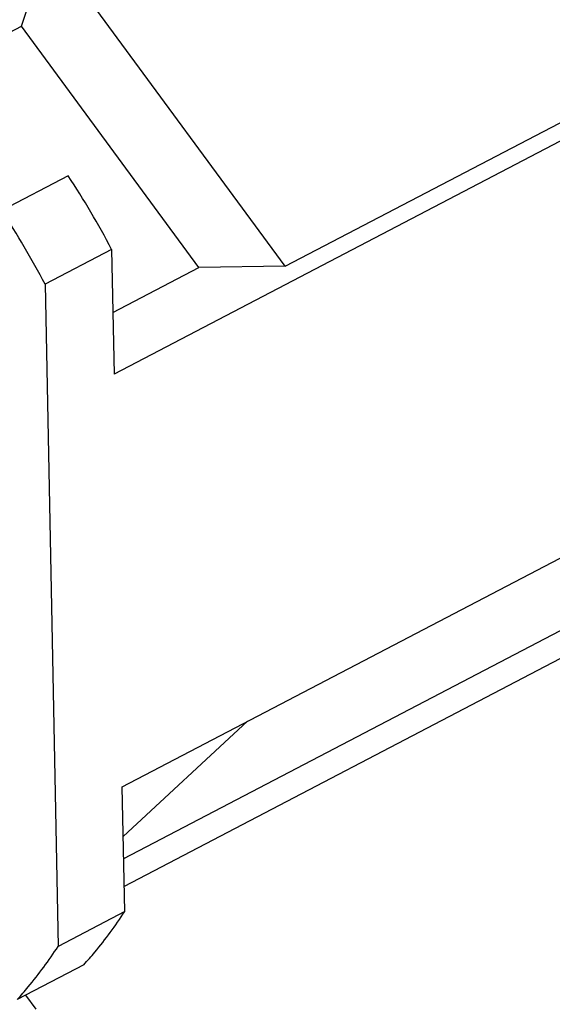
# Model space of a CAD drawing. Header units: millimetres. Extents: x 0 to 420, y 0 to 297.
# Tile 5 of 26: x 138 to 161, y 23 to 64. Entities that reach past the tile are written whole.
import ezdxf

# ---------------------------------------------------------------- set-up
doc = ezdxf.new("R2010")
doc.units = ezdxf.units.MM
doc.header["$LTSCALE"] = 23.1
doc.layers.add('COMPONENTS', color=7, linetype='CONTINUOUS')

msp = doc.modelspace()

# ---------------------------------------------------------------- linework, layer by layer
at = {"layer": 'COMPONENTS', "color": 7, "linetype": 'CONTINUOUS'}
for p, q in [((149.59459, 53.5321), (190.85952, 75.06859)), ((191.87742, 74.82165), (142.39447, 48.99612)), ((138.49956, 63.61456), (139.66874, 67.02127)), ((149.59459, 53.5321), (139.66874, 67.02127)), ((136.31309, 62.47343), (138.49956, 63.61456)), ((145.95798, 53.47861), (138.49956, 63.61456)), ((142.73751, 31.66086), (197.466, 60.22409)), ((140.46815, 57.32675), (137.67052, 55.86665)), ((142.29073, 54.23846), (139.49311, 52.77836)), ((142.29073, 54.23846), (142.39447, 48.99612)), ((142.3431, 51.59197), (145.95798, 53.47861)), ((149.59459, 53.5321), (145.95798, 53.47861)), ((139.49311, 52.77836), (140.04363, 24.95842)), ((186.96294, 51.69089), (142.79728, 28.64049)), ((186.98605, 50.5231), (142.82039, 27.4727)), ((142.77888, 29.57021), (148.01029, 34.41277)), ((142.84125, 26.41852), (142.73751, 31.66086)), ((142.84125, 26.41852), (140.04363, 24.95842)), ((141.12389, 24.189), (138.32627, 22.7289)), ((138.67098, 22.90881), (139.10448, 22.31969))]:
    msp.add_line(p, q, dxfattribs=at)
for centre, radius, start, end in [((110.64068, 37.64182), 35.73757, 27.6716, 33.423213), ((107.84312, 36.18175), 35.7375, 27.671595, 33.423218)]:
    msp.add_arc(centre, radius, start, end, dxfattribs=at)
for points, knots in [([(141.12389, 24.189), (141.28034, 24.36067), (141.89801, 25.06767), (142.45647, 25.8261), (142.84125, 26.41852)], [0, 0, 0, 0, 0.24743405, 1, 1, 1, 1]), ([(138.32627, 22.7289), (138.48272, 22.90057), (139.10039, 23.60757), (139.65885, 24.366), (140.04363, 24.95842)], [0, 0, 0, 0, 0.24743435, 1, 1, 1, 1])]:
    msp.add_open_spline(points, degree=3, knots=knots, dxfattribs=at)

doc.saveas('drawing.dxf')
